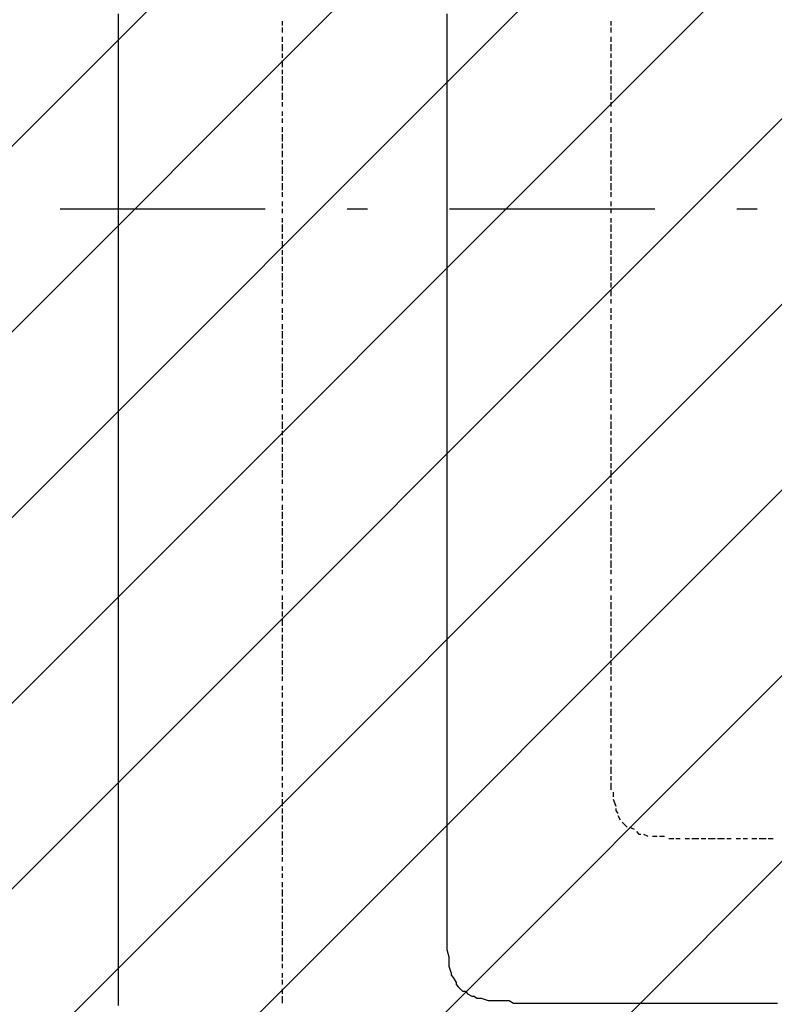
# Model space of a CAD drawing. Extents: x 997 to 109698, y 921 to 94021.
# Tile 94 of 256: x 22465 to 23845, y 10267 to 12066. Entities that reach past the tile are written whole.
import ezdxf

# ---------------------------------------------------------------- set-up
doc = ezdxf.new("R2010")
doc.units = 0
doc.header["$MEASUREMENT"] = 0
doc.layers.add('12', color=7, linetype='CONTINUOUS')
doc.layers.add('28', color=7, linetype='CONTINUOUS')

msp = doc.modelspace()

# ---------------------------------------------------------------- linework, layer by layer
at = {"layer": '12', "color": 1}
for p, q in [((22644.601607, 12076.953237), (22644.601607, 12063.953237)), ((23245.601607, 12076.953237), (23245.601607, 12063.953237)), ((22644.601607, 12063.953237), (22644.601607, 12055.953237)), ((23245.601607, 12063.953237), (23245.601607, 12055.953237)), ((22644.601607, 12055.953237), (22644.601607, 12046.953237)), ((22644.601607, 12046.953237), (22644.601607, 12034.953237)), ((23245.601607, 12055.953237), (23245.601607, 12046.953237)), ((23245.601607, 12046.953237), (23245.601607, 12034.953237)), ((22644.601607, 12034.953237), (22644.601607, 12025.953237)), ((22644.601607, 12025.953237), (22644.601607, 12017.953237)), ((23245.601607, 12034.953237), (23245.601607, 12025.953237)), ((23245.601607, 12025.953237), (23245.601607, 12017.953237)), ((22644.601607, 12017.953237), (22644.601607, 12004.953237)), ((22644.601607, 12004.953237), (22644.601607, 11996.953237)), ((23245.601607, 12017.953237), (23245.601607, 12004.953237)), ((23245.601607, 12004.953237), (23245.601607, 11996.953237)), ((22644.601607, 11996.953237), (22644.601607, 11987.953237)), ((22644.601607, 11987.953237), (22644.601607, 11974.953237)), ((23245.601607, 11996.953237), (23245.601607, 11987.953237)), ((23245.601607, 11987.953237), (23245.601607, 11974.953237)), ((22644.601607, 11974.953237), (22644.601607, 11966.953237)), ((22644.601607, 11966.953237), (22644.601607, 11953.953237)), ((23245.601607, 11974.953237), (23245.601607, 11966.953237)), ((23245.601607, 11966.953237), (23245.601607, 11953.953237)), ((22644.601607, 11953.953237), (22644.601607, 11945.953237)), ((23245.601607, 11953.953237), (23245.601607, 11945.953237)), ((22644.601607, 11945.953237), (22644.601607, 11936.953237)), ((22644.601607, 11936.953237), (22644.601607, 11924.953237)), ((23245.601607, 11945.953237), (23245.601607, 11936.953237)), ((23245.601607, 11936.953237), (23245.601607, 11924.953237)), ((22644.601607, 11924.953237), (22644.601607, 11915.953237)), ((22644.601607, 11915.953237), (22644.601607, 11907.953237)), ((23245.601607, 11924.953237), (23245.601607, 11915.953237)), ((23245.601607, 11915.953237), (23245.601607, 11907.953237)), ((22644.601607, 11907.953237), (22644.601607, 11894.953237)), ((22644.601607, 11894.953237), (22644.601607, 11885.953237)), ((23245.601607, 11907.953237), (23245.601607, 11894.953237)), ((23245.601607, 11894.953237), (23245.601607, 11885.953237)), ((22644.601607, 11885.953237), (22644.601607, 11877.953237)), ((22644.601607, 11877.953237), (22644.601607, 11864.953237)), ((23245.601607, 11885.953237), (23245.601607, 11877.953237)), ((23245.601607, 11877.953237), (23245.601607, 11864.953237)), ((22644.601607, 11864.953237), (22644.601607, 11856.953237)), ((23245.601607, 11864.953237), (23245.601607, 11856.953237)), ((22644.601607, 11856.953237), (22644.601607, 11843.953237)), ((22644.601607, 11843.953237), (22644.601607, 11835.953237)), ((23245.601607, 11856.953237), (23245.601607, 11843.953237)), ((23245.601607, 11843.953237), (23245.601607, 11835.953237)), ((22644.601607, 11835.953237), (22644.601607, 11826.953237)), ((22644.601607, 11826.953237), (22644.601607, 11814.953237)), ((23245.601607, 11835.953237), (23245.601607, 11826.953237)), ((23245.601607, 11826.953237), (23245.601607, 11814.953237)), ((22644.601607, 11814.953237), (22644.601607, 11805.953237)), ((22644.601607, 11805.953237), (22644.601607, 11797.953237)), ((23245.601607, 11814.953237), (23245.601607, 11805.953237)), ((23245.601607, 11805.953237), (23245.601607, 11797.953237)), ((22644.601607, 11797.953237), (22644.601607, 11784.953237)), ((23245.601607, 11797.953237), (23245.601607, 11784.953237)), ((22644.601607, 11784.953237), (22644.601607, 11775.953237)), ((22644.601607, 11775.953237), (22644.601607, 11767.953237)), ((23245.601607, 11784.953237), (23245.601607, 11775.953237)), ((23245.601607, 11775.953237), (23245.601607, 11767.953237)), ((22644.601607, 11767.953237), (22644.601607, 11754.953237)), ((22644.601607, 11754.953237), (22644.601607, 11746.953237)), ((23245.601607, 11767.953237), (23245.601607, 11754.953237)), ((23245.601607, 11754.953237), (23245.601607, 11746.953237)), ((22644.601607, 11746.953237), (22644.601607, 11733.953237)), ((22644.601607, 11733.953237), (22644.601607, 11725.953237)), ((23245.601607, 11746.953237), (23245.601607, 11733.953237)), ((23245.601607, 11733.953237), (23245.601607, 11725.953237)), ((22644.601607, 11725.953237), (22644.601607, 11716.953237)), ((22644.601607, 11716.953237), (22644.601607, 11703.953237)), ((23245.601607, 11725.953237), (23245.601607, 11716.953237)), ((23245.601607, 11716.953237), (23245.601607, 11703.953237)), ((22644.601607, 11703.953237), (22644.601607, 11695.953237)), ((23245.601607, 11703.953237), (23245.601607, 11695.953237)), ((22644.601607, 11695.953237), (22644.601607, 11687.953237)), ((22644.601607, 11687.953237), (22644.601607, 11674.953237)), ((23245.601607, 11695.953237), (23245.601607, 11687.953237)), ((23245.601607, 11687.953237), (23245.601607, 11674.953237)), ((22644.601607, 11674.953237), (22644.601607, 11665.953237)), ((22644.601607, 11665.953237), (22644.601607, 11657.953237)), ((23245.601607, 11674.953237), (23245.601607, 11665.953237)), ((23245.601607, 11665.953237), (23245.601607, 11657.953237)), ((22644.601607, 11657.953237), (22644.601607, 11644.953237)), ((22644.601607, 11644.953237), (22644.601607, 11636.953237)), ((23245.601607, 11657.953237), (23245.601607, 11644.953237)), ((23245.601607, 11644.953237), (23245.601607, 11636.953237)), ((22644.601607, 11636.953237), (22644.601607, 11623.953237)), ((23245.601607, 11636.953237), (23245.601607, 11623.953237)), ((22644.601607, 11623.953237), (22644.601607, 11615.953237)), ((22644.601607, 11615.953237), (22644.601607, 11606.953237)), ((22644.601607, 11606.953237), (22644.601607, 11593.953237)), ((23245.601607, 11623.953237), (23245.601607, 11615.953237)), ((23245.601607, 11615.953237), (23245.601607, 11606.953237)), ((23245.601607, 11606.953237), (23245.601607, 11593.953237)), ((22644.601607, 11593.953237), (22644.601607, 11585.953237)), ((23245.601607, 11593.953237), (23245.601607, 11585.953237)), ((22644.601607, 11585.953237), (22644.601607, 11576.953237)), ((22644.601607, 11576.953237), (22644.601607, 11564.953237)), ((23245.601607, 11585.953237), (23245.601607, 11576.953237)), ((23245.601607, 11576.953237), (23245.601607, 11564.953237)), ((22644.601607, 11564.953237), (22644.601607, 11555.953237)), ((22644.601607, 11555.953237), (22644.601607, 11547.953237)), ((23245.601607, 11564.953237), (23245.601607, 11555.953237)), ((23245.601607, 11555.953237), (23245.601607, 11547.953237)), ((22644.601607, 11547.953237), (22644.601607, 11534.953237)), ((22644.601607, 11534.953237), (22644.601607, 11526.953237)), ((23245.601607, 11547.953237), (23245.601607, 11534.953237)), ((23245.601607, 11534.953237), (23245.601607, 11526.953237)), ((22644.601607, 11526.953237), (22644.601607, 11517.953237)), ((22644.601607, 11517.953237), (22644.601607, 11504.953237)), ((23245.601607, 11526.953237), (23245.601607, 11517.953237)), ((23245.601607, 11517.953237), (23245.601607, 11504.953237)), ((22644.601607, 11504.953237), (22644.601607, 11496.953237)), ((23245.601607, 11504.953237), (23245.601607, 11496.953237)), ((22644.601607, 11496.953237), (22644.601607, 11483.953237)), ((22644.601607, 11483.953237), (22644.601607, 11475.953237)), ((23245.601607, 11496.953237), (23245.601607, 11483.953237)), ((23245.601607, 11483.953237), (23245.601607, 11475.953237)), ((22644.601607, 11475.953237), (22644.601607, 11466.953237)), ((22644.601607, 11466.953237), (22644.601607, 11454.953237)), ((23245.601607, 11475.953237), (23245.601607, 11466.953237)), ((23245.601607, 11466.953237), (23245.601607, 11454.953237)), ((22644.601607, 11454.953237), (22644.601607, 11445.953237)), ((22644.601607, 11445.953237), (22644.601607, 11437.953237)), ((23245.601607, 11454.953237), (23245.601607, 11445.953237)), ((23245.601607, 11445.953237), (23245.601607, 11437.953237)), ((22644.601607, 11437.953237), (22644.601607, 11424.953237)), ((23245.601607, 11437.953237), (23245.601607, 11424.953237)), ((22644.601607, 11424.953237), (22644.601607, 11416.953237)), ((22644.601607, 11416.953237), (22644.601607, 11407.953237)), ((23245.601607, 11424.953237), (23245.601607, 11416.953237)), ((23245.601607, 11416.953237), (23245.601607, 11407.953237)), ((22644.601607, 11407.953237), (22644.601607, 11394.953237)), ((22644.601607, 11394.953237), (22644.601607, 11386.953237)), ((23245.601607, 11407.953237), (23245.601607, 11394.953237)), ((23245.601607, 11394.953237), (23245.601607, 11386.953237)), ((22644.601607, 11386.953237), (22644.601607, 11373.953237)), ((22644.601607, 11373.953237), (22644.601607, 11365.953237)), ((23245.601607, 11386.953237), (23245.601607, 11373.953237)), ((23245.601607, 11373.953237), (23245.601607, 11365.953237)), ((22644.601607, 11365.953237), (22644.601607, 11356.953237)), ((22644.601607, 11356.953237), (22644.601607, 11344.953237)), ((23245.601607, 11365.953237), (23245.601607, 11356.953237)), ((23245.601607, 11356.953237), (23245.601607, 11344.953237)), ((22644.601607, 11344.953237), (22644.601607, 11335.953237)), ((23245.601607, 11344.953237), (23245.601607, 11335.953237)), ((22644.601607, 11335.953237), (22644.601607, 11327.953237)), ((22644.601607, 11327.953237), (22644.601607, 11314.953237)), ((23245.601607, 11335.953237), (23245.601607, 11327.953237)), ((23245.601607, 11327.953237), (23245.601607, 11314.953237)), ((22644.601607, 11314.953237), (22644.601607, 11306.953237)), ((22644.601607, 11306.953237), (22644.601607, 11297.953237)), ((23245.601607, 11314.953237), (23245.601607, 11306.953237)), ((23245.601607, 11306.953237), (23245.601607, 11297.953237)), ((22644.601607, 11297.953237), (22644.601607, 11284.953237)), ((22644.601607, 11284.953237), (22644.601607, 11276.953237)), ((23245.601607, 11297.953237), (23245.601607, 11284.953237)), ((23245.601607, 11284.953237), (23245.601607, 11276.953237)), ((22644.601607, 11276.953237), (22644.601607, 11263.953237)), ((23245.601607, 11276.953237), (23245.601607, 11263.953237)), ((22644.601607, 11263.953237), (22644.601607, 11255.953237)), ((22644.601607, 11255.953237), (22644.601607, 11246.953237)), ((22644.601607, 11246.953237), (22644.601607, 11234.953237)), ((23245.601607, 11263.953237), (23245.601607, 11255.953237)), ((23245.601607, 11255.953237), (23245.601607, 11246.953237)), ((23245.601607, 11246.953237), (23245.601607, 11234.953237)), ((22644.601607, 11234.953237), (22644.601607, 11225.953237)), ((23245.601607, 11234.953237), (23245.601607, 11225.953237)), ((22644.601607, 11225.953237), (22644.601607, 11217.953237)), ((22644.601607, 11217.953237), (22644.601607, 11204.953237)), ((23245.601607, 11225.953237), (23245.601607, 11217.953237)), ((23245.601607, 11217.953237), (23245.601607, 11204.953237)), ((22644.601607, 11204.953237), (22644.601607, 11195.953237)), ((22644.601607, 11195.953237), (22644.601607, 11187.953237)), ((23245.601607, 11204.953237), (23245.601607, 11195.953237)), ((23245.601607, 11195.953237), (23245.601607, 11187.953237)), ((22644.601607, 11187.953237), (22644.601607, 11174.953237)), ((22644.601607, 11174.953237), (22644.601607, 11166.953237)), ((23245.601607, 11187.953237), (23245.601607, 11174.953237)), ((23245.601607, 11174.953237), (23245.601607, 11166.953237)), ((22644.601607, 11166.953237), (22644.601607, 11153.953237)), ((23245.601607, 11166.953237), (23245.601607, 11153.953237)), ((22644.601607, 11153.953237), (22644.601607, 11145.953237)), ((22644.601607, 11145.953237), (22644.601607, 11136.953237)), ((23245.601607, 11153.953237), (23245.601607, 11145.953237)), ((23245.601607, 11145.953237), (23245.601607, 11136.953237)), ((22644.601607, 11136.953237), (22644.601607, 11123.953237)), ((22644.601607, 11123.953237), (22644.601607, 11115.953237)), ((23245.601607, 11136.953237), (23245.601607, 11123.953237)), ((23245.601607, 11123.953237), (23245.601607, 11115.953237)), ((22644.601607, 11115.953237), (22644.601607, 11107.953237)), ((22644.601607, 11107.953237), (22644.601607, 11094.953237)), ((23245.601607, 11115.953237), (23245.601607, 11107.953237)), ((23245.601607, 11107.953237), (23245.601607, 11094.953237)), ((22644.601607, 11094.953237), (22644.601607, 11085.953237)), ((22644.601607, 11085.953237), (22644.601607, 11077.953237)), ((23245.601607, 11094.953237), (23245.601607, 11085.953237)), ((23245.601607, 11085.953237), (23245.601607, 11077.953237)), ((22644.601607, 11077.953237), (22644.601607, 11064.953237)), ((23245.601607, 11077.953237), (23245.601607, 11064.953237)), ((22644.601607, 11064.953237), (22644.601607, 11056.953237)), ((22644.601607, 11056.953237), (22644.601607, 11043.953237)), ((23245.601607, 11064.953237), (23245.601607, 11056.953237)), ((23245.601607, 11056.953237), (23245.601607, 11043.953237)), ((22644.601607, 11043.953237), (22644.601607, 11035.953237)), ((22644.601607, 11035.953237), (22644.601607, 11026.953237)), ((23245.601607, 11043.953237), (23245.601607, 11035.953237)), ((23245.601607, 11035.953237), (23245.601607, 11026.953237)), ((22644.601607, 11026.953237), (22644.601607, 11013.953237)), ((22644.601607, 11013.953237), (22644.601607, 11005.953237)), ((23245.601607, 11026.953237), (23245.601607, 11013.953237)), ((23245.601607, 11013.953237), (23245.601607, 11005.953237)), ((22644.601607, 11005.953237), (22644.601607, 10997.953237)), ((22644.601607, 10997.953237), (22644.601607, 10984.953237)), ((23245.601607, 11005.953237), (23245.601607, 10997.953237)), ((23245.601607, 10997.953237), (23245.601607, 10984.953237)), ((22644.601607, 10984.953237), (22644.601607, 10975.953237)), ((23245.601607, 10984.953237), (23245.601607, 10975.953237)), ((22644.601607, 10975.953237), (22644.601607, 10967.953237)), ((22644.601607, 10967.953237), (22644.601607, 10954.953237)), ((23245.601607, 10975.953237), (23245.601607, 10967.953237)), ((23245.601607, 10967.953237), (23245.601607, 10954.953237)), ((22644.601607, 10954.953237), (22644.601607, 10946.953237)), ((22644.601607, 10946.953237), (22644.601607, 10937.953237)), ((23245.601607, 10954.953237), (23245.601607, 10946.953237)), ((23245.601607, 10946.953237), (23245.601607, 10937.953237)), ((22644.601607, 10937.953237), (22644.601607, 10925.953237)), ((22644.601607, 10925.953237), (22644.601607, 10916.953237)), ((23245.601607, 10937.953237), (23245.601607, 10925.953237)), ((23245.601607, 10925.953237), (23245.601607, 10916.953237)), ((22644.601607, 10916.953237), (22644.601607, 10903.953237)), ((23245.601607, 10916.953237), (23245.601607, 10903.953237)), ((22644.601607, 10903.953237), (22644.601607, 10895.953237)), ((22644.601607, 10895.953237), (22644.601607, 10886.953237)), ((23245.601607, 10903.953237), (23245.601607, 10895.953237)), ((23245.601607, 10895.953237), (23245.601607, 10886.953237)), ((22644.601607, 10886.953237), (22644.601607, 10874.953237)), ((22644.601607, 10874.953237), (22644.601607, 10865.953237)), ((23245.601607, 10886.953237), (23245.601607, 10874.953237)), ((23245.601607, 10874.953237), (23245.601607, 10865.953237)), ((22644.601607, 10865.953237), (22644.601607, 10857.953237)), ((22644.601607, 10857.953237), (22644.601607, 10844.953237)), ((23245.601607, 10865.953237), (23245.601607, 10857.953237)), ((23245.601607, 10857.953237), (23245.601607, 10844.953237)), ((22644.601607, 10844.953237), (22644.601607, 10836.953237)), ((22644.601607, 10836.953237), (22644.601607, 10827.953237)), ((23245.601607, 10844.953237), (23245.601607, 10836.953237)), ((23245.601607, 10836.953237), (23245.601607, 10827.953237)), ((22644.601607, 10827.953237), (22644.601607, 10814.953237)), ((23245.601607, 10827.953237), (23245.601607, 10814.953237)), ((22644.601607, 10814.953237), (22644.601607, 10806.953237)), ((22644.601607, 10806.953237), (22644.601607, 10793.953237)), ((23245.601607, 10814.953237), (23245.601607, 10806.953237)), ((23245.601607, 10806.953237), (23245.601607, 10793.953237)), ((22644.601607, 10793.953237), (22644.601607, 10785.953237)), ((22644.601607, 10785.953237), (22644.601607, 10776.953237)), ((23245.601607, 10793.953237), (23245.601607, 10785.953237)), ((23245.601607, 10785.953237), (23245.601607, 10776.953237)), ((22644.601607, 10776.953237), (22644.601607, 10764.953237)), ((22644.601607, 10764.953237), (22644.601607, 10755.953237)), ((23245.601607, 10776.953237), (23245.601607, 10764.953237)), ((23245.601607, 10764.953237), (23245.601607, 10755.953237)), ((22644.601607, 10755.953237), (22644.601607, 10747.953237)), ((22644.601607, 10747.953237), (22644.601607, 10734.953237)), ((23245.601607, 10755.953237), (23245.601607, 10747.953237)), ((23245.601607, 10747.953237), (23245.601607, 10734.953237)), ((22644.601607, 10734.953237), (22644.601607, 10726.953237)), ((22644.601607, 10726.953237), (22644.601607, 10717.953237)), ((23245.601607, 10734.953237), (23245.601607, 10726.953237)), ((23245.601607, 10726.953237), (23245.601607, 10717.953237)), ((22644.601607, 10717.953237), (22644.601607, 10704.953237)), ((23245.601607, 10717.953237), (23245.601607, 10704.953237)), ((22644.601607, 10704.953237), (22644.601607, 10696.953237)), ((22644.601607, 10696.953237), (22644.601607, 10683.953237)), ((23245.601607, 10704.953237), (23245.601607, 10696.953237)), ((23245.601607, 10696.953237), (23245.601607, 10683.953237)), ((22644.601607, 10683.953237), (22644.601607, 10675.953237)), ((22644.601607, 10675.953237), (22644.601607, 10666.953237)), ((23245.601607, 10683.953237), (23245.601607, 10675.953237)), ((23245.601607, 10675.953237), (23245.601607, 10666.953237)), ((22644.601607, 10666.953237), (22644.601607, 10654.953237)), ((22644.601607, 10654.953237), (22644.601607, 10645.953237)), ((23245.601607, 10666.953237), (23245.601607, 10654.953237)), ((23245.601607, 10654.953237), (23245.601607, 10645.953237)), ((22644.601607, 10645.953237), (22644.601607, 10637.953237)), ((22644.601607, 10637.953237), (22644.601607, 10624.953237)), ((23245.601607, 10645.953237), (23245.601607, 10637.953237)), ((23245.601607, 10637.953237), (23245.601607, 10624.953237)), ((22644.601607, 10624.953237), (22644.601607, 10615.953237)), ((23245.601607, 10624.953237), (23245.601607, 10615.953237)), ((22644.601607, 10615.953237), (22644.601607, 10607.953237)), ((22644.601607, 10607.953237), (22644.601607, 10594.953237)), ((23245.601607, 10615.953237), (23245.601607, 10607.953237)), ((23245.601607, 10607.953237), (23245.601607, 10594.953237)), ((22644.601607, 10594.953237), (22644.601607, 10586.953237)), ((22644.601607, 10586.953237), (22644.601607, 10573.953237)), ((23245.601607, 10594.953237), (23245.601607, 10586.953237)), ((23245.601607, 10586.953237), (23245.601607, 10573.953237)), ((22644.601607, 10573.953237), (22644.601607, 10565.953237)), ((22644.601607, 10565.953237), (22644.601607, 10556.953237)), ((23245.601607, 10573.953237), (23245.601607, 10565.953237)), ((23245.601607, 10565.953237), (23245.601607, 10556.953237)), ((22644.601607, 10556.953237), (22644.601607, 10544.953237)), ((23245.601607, 10556.953237), (23245.601607, 10544.953237)), ((22644.601607, 10544.953237), (22644.601607, 10535.953237)), ((22644.601607, 10535.953237), (22644.601607, 10527.953237)), ((22644.601607, 10527.953237), (22644.601607, 10514.953237)), ((23245.601607, 10544.953237), (23245.601607, 10535.953237)), ((23245.601607, 10535.953237), (23245.601607, 10527.953237)), ((23245.601607, 10527.953237), (23245.601607, 10514.953237)), ((22644.601607, 10514.953237), (22644.601607, 10505.953237)), ((23245.601607, 10514.953237), (23245.601607, 10505.953237)), ((22644.601607, 10505.953237), (22644.601607, 10497.953237)), ((22644.601607, 10497.953237), (22644.601607, 10484.953237)), ((23245.601607, 10505.953237), (23245.601607, 10497.953237)), ((23245.601607, 10497.953237), (23245.601607, 10484.953237)), ((22644.601607, 10484.953237), (22644.601607, 10476.953237)), ((22644.601607, 10476.953237), (22644.601607, 10463.953237)), ((23245.601607, 10484.953237), (23245.601607, 10476.953237)), ((23245.601607, 10476.953237), (23245.601607, 10467.953237)), ((22644.601607, 10463.953237), (22644.601607, 10455.953237)), ((22644.601607, 10455.953237), (22644.601607, 10446.953237)), ((23245.601607, 10467.953237), (23245.601607, 10463.953237)), ((23245.601607, 10463.953237), (23245.601607, 10455.953237)), ((23245.601607, 10455.953237), (23245.601607, 10446.953237)), ((22644.601607, 10446.953237), (22644.601607, 10433.953237)), ((23245.601607, 10446.953237), (23245.601607, 10433.953237)), ((22644.601607, 10433.953237), (22644.601607, 10425.953237)), ((22644.601607, 10425.953237), (22644.601607, 10417.953237)), ((23245.601607, 10433.953237), (23245.601607, 10425.953237)), ((23245.601607, 10425.953237), (23245.601607, 10412.953237)), ((22644.601607, 10417.953237), (22644.601607, 10404.953237)), ((22644.601607, 10404.953237), (22644.601607, 10395.953237)), ((23245.601607, 10412.953237), (23245.601607, 10404.953237)), ((23245.601607, 10404.953237), (23245.601607, 10395.953237)), ((22644.601607, 10395.953237), (22644.601607, 10387.953237)), ((22644.601607, 10387.953237), (22644.601607, 10374.953237)), ((23245.601607, 10395.953237), (23245.601607, 10383.953237)), ((23245.601607, 10383.953237), (23245.601607, 10374.953237)), ((22644.601607, 10374.953237), (22644.601607, 10366.953237)), ((22644.601607, 10366.953237), (22644.601607, 10357.953237)), ((23245.601607, 10374.953237), (23245.601607, 10366.953237)), ((23245.601607, 10366.953237), (23249.601607, 10353.953237)), ((22644.601607, 10357.953237), (22644.601607, 10345.953237)), ((23249.601607, 10353.953237), (23249.601607, 10345.953237)), ((22644.601607, 10345.953237), (22644.601607, 10336.953237)), ((22644.601607, 10336.953237), (22644.601607, 10323.953237)), ((23249.601607, 10345.953237), (23249.601607, 10336.953237)), ((23249.601607, 10336.953237), (23253.601607, 10323.953237)), ((22644.601607, 10323.953237), (22644.601607, 10315.953237)), ((22644.601607, 10315.953237), (22644.601607, 10306.953237)), ((23257.601607, 10315.953237), (23262.601607, 10306.953237)), ((22644.601607, 10306.953237), (22644.601607, 10294.953237)), ((22644.601607, 10294.953237), (22644.601607, 10285.953237)), ((23266.601607, 10298.953237), (23274.601607, 10290.953237)), ((22644.601607, 10285.953237), (22644.601607, 10277.953237)), ((22644.601607, 10277.953237), (22644.601607, 10264.953237)), ((23283.601607, 10285.953237), (23291.601607, 10281.953237)), ((23300.601607, 10277.953237), (23308.601607, 10277.953237)), ((23308.601607, 10277.953237), (23321.601607, 10273.953237)), ((23321.601607, 10273.953237), (23329.601607, 10273.953237)), ((23329.601607, 10273.953237), (23338.601607, 10273.953237)), ((23338.601607, 10273.953237), (23351.601607, 10273.953237)), ((23351.601607, 10273.953237), (23359.601607, 10273.953237)), ((23359.601607, 10273.953237), (23367.601607, 10268.953237)), ((23367.601607, 10268.953237), (23380.601607, 10268.953237)), ((23380.601607, 10268.953237), (23389.601607, 10268.953237)), ((23389.601607, 10268.953237), (23401.601607, 10268.953237)), ((23401.601607, 10268.953237), (23410.601607, 10268.953237)), ((23410.601607, 10268.953237), (23418.601607, 10268.953237)), ((23418.601607, 10268.953237), (23431.601607, 10268.953237)), ((23431.601607, 10268.953237), (23439.601607, 10268.953237)), ((23439.601607, 10268.953237), (23444.601607, 10268.953237)), ((23444.601607, 10268.953237), (23448.601607, 10268.953237)), ((23448.601607, 10268.953237), (23461.601607, 10268.953237)), ((23461.601607, 10268.953237), (23469.601607, 10268.953237)), ((23469.601607, 10268.953237), (23478.601607, 10268.953237)), ((23478.601607, 10268.953237), (23490.601607, 10268.953237)), ((23490.601607, 10268.953237), (23499.601607, 10268.953237)), ((23499.601607, 10268.953237), (23511.601607, 10268.953237)), ((23511.601607, 10268.953237), (23520.601607, 10268.953237)), ((23520.601607, 10268.953237), (23528.601607, 10268.953237)), ((23528.601607, 10268.953237), (23541.601607, 10268.953237)), ((23541.601607, 10268.953237), (23549.601607, 10268.953237)), ((23549.601607, 10268.953237), (23558.601607, 10268.953237)), ((23558.601607, 10268.953237), (23571.601607, 10268.953237)), ((23571.601607, 10268.953237), (23579.601607, 10268.953237)), ((23579.601607, 10268.953237), (23588.601607, 10268.953237)), ((23588.601607, 10268.953237), (23600.601607, 10268.953237)), ((23600.601607, 10268.953237), (23609.601607, 10268.953237)), ((23609.601607, 10268.953237), (23617.601607, 10268.953237)), ((23617.601607, 10268.953237), (23630.601607, 10268.953237)), ((23630.601607, 10268.953237), (23638.601607, 10268.953237)), ((23638.601607, 10268.953237), (23651.601607, 10268.953237)), ((23651.601607, 10268.953237), (23660.601607, 10268.953237)), ((23660.601607, 10268.953237), (23668.601607, 10268.953237)), ((23668.601607, 10268.953237), (23681.601607, 10268.953237)), ((23681.601607, 10268.953237), (23689.601607, 10268.953237)), ((23689.601607, 10268.953237), (23698.601607, 10268.953237)), ((23698.601607, 10268.953237), (23710.601607, 10268.953237)), ((23710.601607, 10268.953237), (23719.601607, 10268.953237)), ((23719.601607, 10268.953237), (23727.601607, 10268.953237)), ((23727.601607, 10268.953237), (23740.601607, 10268.953237)), ((23740.601607, 10268.953237), (23748.601607, 10268.953237)), ((23748.601607, 10268.953237), (23761.601607, 10268.953237)), ((23761.601607, 10268.953237), (23770.601607, 10268.953237)), ((23770.601607, 10268.953237), (23778.601607, 10268.953237)), ((23778.601607, 10268.953237), (23791.601607, 10268.953237)), ((23791.601607, 10268.953237), (23799.601607, 10268.953237)), ((23799.601607, 10268.953237), (23808.601607, 10268.953237)), ((23808.601607, 10268.953237), (23820.601607, 10268.953237)), ((23820.601607, 10268.953237), (23829.601607, 10268.953237)), ((23829.601607, 10268.953237), (23837.601607, 10268.953237)), ((23837.601607, 10268.953237), (23850.601607, 10268.953237))]:
    msp.add_line(p, q, dxfattribs=at)
at = {"layer": '12', "color": 5}
for p, q in [((22944.601607, 12063.953237), (22944.601607, 12055.953237)), ((23545.601607, 12063.953237), (23545.601607, 12055.953237)), ((22944.601607, 12051.953237), (22944.601607, 12042.953237)), ((23545.601607, 12051.953237), (23545.601607, 12042.953237)), ((22944.601607, 12034.953237), (22944.601607, 12025.953237)), ((22944.601607, 12021.953237), (22944.601607, 12008.953237)), ((23545.601607, 12034.953237), (23545.601607, 12025.953237)), ((23545.601607, 12021.953237), (23545.601607, 12008.953237)), ((22944.601607, 12004.953237), (22944.601607, 11996.953237)), ((23545.601607, 12004.953237), (23545.601607, 11996.953237)), ((22944.601607, 11991.953237), (22944.601607, 11979.953237)), ((23545.601607, 11991.953237), (23545.601607, 11979.953237)), ((22944.601607, 11974.953237), (22944.601607, 11966.953237)), ((23545.601607, 11974.953237), (23545.601607, 11966.953237)), ((22944.601607, 11962.953237), (22944.601607, 11949.953237)), ((23545.601607, 11962.953237), (23545.601607, 11949.953237)), ((22944.601607, 11945.953237), (22944.601607, 11936.953237)), ((22944.601607, 11932.953237), (22944.601607, 11919.953237)), ((23545.601607, 11945.953237), (23545.601607, 11936.953237)), ((23545.601607, 11932.953237), (23545.601607, 11919.953237)), ((22944.601607, 11915.953237), (22944.601607, 11907.953237)), ((23545.601607, 11915.953237), (23545.601607, 11907.953237)), ((22944.601607, 11898.953237), (22944.601607, 11890.953237)), ((23545.601607, 11898.953237), (23545.601607, 11890.953237)), ((22944.601607, 11885.953237), (22944.601607, 11877.953237)), ((23545.601607, 11885.953237), (23545.601607, 11877.953237)), ((22944.601607, 11869.953237), (22944.601607, 11860.953237)), ((23545.601607, 11869.953237), (23545.601607, 11860.953237)), ((22944.601607, 11856.953237), (22944.601607, 11843.953237)), ((23545.601607, 11856.953237), (23545.601607, 11843.953237)), ((22944.601607, 11839.953237), (22944.601607, 11830.953237)), ((22944.601607, 11826.953237), (22944.601607, 11814.953237)), ((23545.601607, 11839.953237), (23545.601607, 11830.953237)), ((23545.601607, 11826.953237), (23545.601607, 11814.953237)), ((22944.601607, 11809.953237), (22944.601607, 11801.953237)), ((23545.601607, 11809.953237), (23545.601607, 11801.953237)), ((22944.601607, 11797.953237), (22944.601607, 11784.953237)), ((23545.601607, 11797.953237), (23545.601607, 11784.953237)), ((22944.601607, 11780.953237), (22944.601607, 11771.953237)), ((23545.601607, 11780.953237), (23545.601607, 11771.953237)), ((22944.601607, 11767.953237), (22944.601607, 11754.953237)), ((22944.601607, 11750.953237), (22944.601607, 11742.953237)), ((23545.601607, 11767.953237), (23545.601607, 11754.953237)), ((23545.601607, 11750.953237), (23545.601607, 11742.953237)), ((22944.601607, 11733.953237), (22944.601607, 11725.953237)), ((23545.601607, 11733.953237), (23545.601607, 11725.953237)), ((22944.601607, 11720.953237), (22944.601607, 11712.953237)), ((23545.601607, 11720.953237), (23545.601607, 11712.953237)), ((22944.601607, 11703.953237), (22944.601607, 11695.953237)), ((23545.601607, 11703.953237), (23545.601607, 11695.953237)), ((22944.601607, 11691.953237), (22944.601607, 11678.953237)), ((23545.601607, 11691.953237), (23545.601607, 11678.953237)), ((22944.601607, 11674.953237), (22944.601607, 11665.953237)), ((22944.601607, 11661.953237), (22944.601607, 11648.953237)), ((23545.601607, 11674.953237), (23545.601607, 11665.953237)), ((23545.601607, 11661.953237), (23545.601607, 11648.953237)), ((22944.601607, 11644.953237), (22944.601607, 11636.953237)), ((23545.601607, 11644.953237), (23545.601607, 11636.953237)), ((22944.601607, 11632.953237), (22944.601607, 11619.953237)), ((23545.601607, 11632.953237), (23545.601607, 11619.953237)), ((22944.601607, 11615.953237), (22944.601607, 11606.953237)), ((23545.601607, 11615.953237), (23545.601607, 11606.953237)), ((22944.601607, 11602.953237), (22944.601607, 11589.953237)), ((23545.601607, 11602.953237), (23545.601607, 11589.953237)), ((22944.601607, 11585.953237), (22944.601607, 11576.953237)), ((22944.601607, 11572.953237), (22944.601607, 11560.953237)), ((23545.601607, 11585.953237), (23545.601607, 11576.953237)), ((23545.601607, 11572.953237), (23545.601607, 11560.953237)), ((22944.601607, 11555.953237), (22944.601607, 11547.953237)), ((23545.601607, 11555.953237), (23545.601607, 11547.953237)), ((22944.601607, 11538.953237), (22944.601607, 11530.953237)), ((23545.601607, 11538.953237), (23545.601607, 11530.953237)), ((22944.601607, 11526.953237), (22944.601607, 11517.953237)), ((23545.601607, 11526.953237), (23545.601607, 11517.953237)), ((22944.601607, 11509.953237), (22944.601607, 11500.953237)), ((23545.601607, 11509.953237), (23545.601607, 11500.953237)), ((22944.601607, 11496.953237), (22944.601607, 11483.953237)), ((23545.601607, 11496.953237), (23545.601607, 11483.953237)), ((22944.601607, 11479.953237), (22944.601607, 11471.953237)), ((22944.601607, 11466.953237), (22944.601607, 11454.953237)), ((23545.601607, 11479.953237), (23545.601607, 11471.953237)), ((23545.601607, 11466.953237), (23545.601607, 11454.953237)), ((22944.601607, 11449.953237), (22944.601607, 11441.953237)), ((23545.601607, 11449.953237), (23545.601607, 11441.953237)), ((22944.601607, 11437.953237), (22944.601607, 11424.953237)), ((23545.601607, 11437.953237), (23545.601607, 11424.953237)), ((22944.601607, 11420.953237), (22944.601607, 11411.953237)), ((23545.601607, 11420.953237), (23545.601607, 11411.953237)), ((22944.601607, 11407.953237), (22944.601607, 11394.953237)), ((22944.601607, 11390.953237), (22944.601607, 11382.953237)), ((23545.601607, 11407.953237), (23545.601607, 11394.953237)), ((23545.601607, 11390.953237), (23545.601607, 11382.953237)), ((22944.601607, 11373.953237), (22944.601607, 11365.953237)), ((23545.601607, 11373.953237), (23545.601607, 11365.953237)), ((22944.601607, 11361.953237), (22944.601607, 11352.953237)), ((23545.601607, 11361.953237), (23545.601607, 11352.953237)), ((22944.601607, 11344.953237), (22944.601607, 11335.953237)), ((23545.601607, 11344.953237), (23545.601607, 11335.953237)), ((22944.601607, 11331.953237), (22944.601607, 11318.953237)), ((23545.601607, 11331.953237), (23545.601607, 11318.953237)), ((22944.601607, 11314.953237), (22944.601607, 11306.953237)), ((22944.601607, 11301.953237), (22944.601607, 11289.953237)), ((23545.601607, 11314.953237), (23545.601607, 11306.953237)), ((23545.601607, 11301.953237), (23545.601607, 11289.953237)), ((22944.601607, 11284.953237), (22944.601607, 11276.953237)), ((23545.601607, 11284.953237), (23545.601607, 11276.953237)), ((22944.601607, 11272.953237), (22944.601607, 11259.953237)), ((23545.601607, 11272.953237), (23545.601607, 11259.953237)), ((22944.601607, 11255.953237), (22944.601607, 11246.953237)), ((23545.601607, 11255.953237), (23545.601607, 11246.953237)), ((22944.601607, 11242.953237), (22944.601607, 11229.953237)), ((23545.601607, 11242.953237), (23545.601607, 11229.953237)), ((22944.601607, 11225.953237), (22944.601607, 11217.953237)), ((23545.601607, 11225.953237), (23545.601607, 11217.953237)), ((22944.601607, 11208.953237), (22944.601607, 11200.953237)), ((22944.601607, 11195.953237), (22944.601607, 11187.953237)), ((23545.601607, 11208.953237), (23545.601607, 11200.953237)), ((23545.601607, 11195.953237), (23545.601607, 11187.953237)), ((22944.601607, 11179.953237), (22944.601607, 11170.953237)), ((23545.601607, 11179.953237), (23545.601607, 11170.953237)), ((22944.601607, 11166.953237), (22944.601607, 11153.953237)), ((23545.601607, 11166.953237), (23545.601607, 11153.953237)), ((22944.601607, 11149.953237), (22944.601607, 11140.953237)), ((23545.601607, 11149.953237), (23545.601607, 11140.953237)), ((22944.601607, 11136.953237), (22944.601607, 11123.953237)), ((23545.601607, 11136.953237), (23545.601607, 11123.953237)), ((22944.601607, 11119.953237), (22944.601607, 11111.953237)), ((22944.601607, 11107.953237), (22944.601607, 11094.953237)), ((23545.601607, 11119.953237), (23545.601607, 11111.953237)), ((23545.601607, 11107.953237), (23545.601607, 11094.953237)), ((22944.601607, 11090.953237), (22944.601607, 11081.953237)), ((23545.601607, 11090.953237), (23545.601607, 11081.953237)), ((22944.601607, 11077.953237), (22944.601607, 11064.953237)), ((23545.601607, 11077.953237), (23545.601607, 11064.953237)), ((22944.601607, 11060.953237), (22944.601607, 11052.953237)), ((23545.601607, 11060.953237), (23545.601607, 11052.953237)), ((22944.601607, 11043.953237), (22944.601607, 11035.953237)), ((22944.601607, 11030.953237), (22944.601607, 11022.953237)), ((23545.601607, 11043.953237), (23545.601607, 11035.953237)), ((23545.601607, 11030.953237), (23545.601607, 11022.953237)), ((22944.601607, 11013.953237), (22944.601607, 11005.953237)), ((23545.601607, 11013.953237), (23545.601607, 11005.953237)), ((22944.601607, 11001.953237), (22944.601607, 10988.953237)), ((23545.601607, 11001.953237), (23545.601607, 10988.953237)), ((22944.601607, 10984.953237), (22944.601607, 10975.953237)), ((23545.601607, 10984.953237), (23545.601607, 10975.953237)), ((22944.601607, 10971.953237), (22944.601607, 10958.953237)), ((23545.601607, 10971.953237), (23545.601607, 10958.953237)), ((22944.601607, 10954.953237), (22944.601607, 10946.953237)), ((22944.601607, 10941.953237), (22944.601607, 10929.953237)), ((23545.601607, 10954.953237), (23545.601607, 10946.953237)), ((23545.601607, 10941.953237), (23545.601607, 10929.953237)), ((22944.601607, 10925.953237), (22944.601607, 10916.953237)), ((23545.601607, 10925.953237), (23545.601607, 10916.953237)), ((22944.601607, 10912.953237), (22944.601607, 10899.953237)), ((23545.601607, 10912.953237), (23545.601607, 10899.953237)), ((22944.601607, 10895.953237), (22944.601607, 10886.953237)), ((23545.601607, 10895.953237), (23545.601607, 10886.953237)), ((22944.601607, 10882.953237), (22944.601607, 10869.953237)), ((23545.601607, 10882.953237), (23545.601607, 10869.953237)), ((22944.601607, 10865.953237), (22944.601607, 10857.953237)), ((23545.601607, 10865.953237), (23545.601607, 10857.953237)), ((22944.601607, 10848.953237), (22944.601607, 10840.953237)), ((22944.601607, 10836.953237), (22944.601607, 10827.953237)), ((23545.601607, 10848.953237), (23545.601607, 10840.953237)), ((23545.601607, 10836.953237), (23545.601607, 10827.953237)), ((22944.601607, 10819.953237), (22944.601607, 10810.953237)), ((23545.601607, 10819.953237), (23545.601607, 10810.953237)), ((22944.601607, 10806.953237), (22944.601607, 10793.953237)), ((23545.601607, 10806.953237), (23545.601607, 10793.953237)), ((22944.601607, 10789.953237), (22944.601607, 10781.953237)), ((23545.601607, 10789.953237), (23545.601607, 10781.953237)), ((22944.601607, 10776.953237), (22944.601607, 10764.953237)), ((23545.601607, 10776.953237), (23545.601607, 10768.953237)), ((23545.601607, 10768.953237), (23545.601607, 10764.953237)), ((22944.601607, 10759.953237), (22944.601607, 10751.953237)), ((22944.601607, 10747.953237), (22944.601607, 10734.953237)), ((23545.601607, 10759.953237), (23545.601607, 10751.953237)), ((22944.601607, 10730.953237), (22944.601607, 10721.953237)), ((23545.601607, 10742.953237), (23545.601607, 10734.953237)), ((23545.601607, 10730.953237), (23545.601607, 10721.953237)), ((22944.601607, 10717.953237), (22944.601607, 10704.953237)), ((23545.601607, 10713.953237), (23545.601607, 10704.953237)), ((22944.601607, 10700.953237), (22944.601607, 10692.953237)), ((23545.601607, 10700.953237), (23545.601607, 10687.953237)), ((22944.601607, 10683.953237), (22944.601607, 10675.953237)), ((22944.601607, 10671.953237), (22944.601607, 10662.953237)), ((23545.601607, 10683.953237), (23545.601607, 10675.953237)), ((23545.601607, 10671.953237), (23545.601607, 10658.953237)), ((22944.601607, 10654.953237), (22944.601607, 10645.953237)), ((23549.601607, 10654.953237), (23549.601607, 10645.953237)), ((22944.601607, 10641.953237), (22944.601607, 10628.953237)), ((23549.601607, 10641.953237), (23554.601607, 10628.953237)), ((22944.601607, 10624.953237), (22944.601607, 10615.953237)), ((22944.601607, 10611.953237), (22944.601607, 10599.953237)), ((23558.601607, 10611.953237), (23562.601607, 10603.953237)), ((23566.601607, 10599.953237), (23575.601607, 10590.953237)), ((22944.601607, 10594.953237), (22944.601607, 10586.953237)), ((22944.601607, 10582.953237), (22944.601607, 10569.953237)), ((23579.601607, 10590.953237), (23588.601607, 10586.953237)), ((22944.601607, 10565.953237), (22944.601607, 10556.953237)), ((23605.601607, 10577.953237), (23613.601607, 10573.953237)), ((23621.601607, 10573.953237), (23630.601607, 10573.953237)), ((23634.601607, 10573.953237), (23643.601607, 10573.953237)), ((23651.601607, 10569.953237), (23660.601607, 10569.953237)), ((23664.601607, 10569.953237), (23672.601607, 10569.953237)), ((23681.601607, 10569.953237), (23689.601607, 10569.953237)), ((23693.601607, 10569.953237), (23706.601607, 10569.953237)), ((23710.601607, 10569.953237), (23719.601607, 10569.953237)), ((23723.601607, 10569.953237), (23736.601607, 10569.953237)), ((23740.601607, 10569.953237), (23744.601607, 10569.953237)), ((23744.601607, 10569.953237), (23753.601607, 10569.953237)), ((23757.601607, 10569.953237), (23765.601607, 10569.953237)), ((23774.601607, 10569.953237), (23782.601607, 10569.953237)), ((23787.601607, 10569.953237), (23795.601607, 10569.953237)), ((23803.601607, 10569.953237), (23812.601607, 10569.953237)), ((23816.601607, 10569.953237), (23829.601607, 10569.953237)), ((23833.601607, 10569.953237), (23842.601607, 10569.953237)), ((22944.601607, 10552.953237), (22944.601607, 10539.953237)), ((22944.601607, 10535.953237), (22944.601607, 10527.953237)), ((22944.601607, 10518.953237), (22944.601607, 10510.953237)), ((22944.601607, 10505.953237), (22944.601607, 10497.953237)), ((22944.601607, 10489.953237), (22944.601607, 10480.953237)), ((22944.601607, 10476.953237), (22944.601607, 10463.953237)), ((22944.601607, 10459.953237), (22944.601607, 10450.953237)), ((22944.601607, 10446.953237), (22944.601607, 10433.953237)), ((22944.601607, 10429.953237), (22944.601607, 10421.953237)), ((22944.601607, 10417.953237), (22944.601607, 10404.953237)), ((22944.601607, 10400.953237), (22944.601607, 10391.953237)), ((22944.601607, 10387.953237), (22944.601607, 10374.953237)), ((22944.601607, 10370.953237), (22944.601607, 10361.953237)), ((22944.601607, 10357.953237), (22944.601607, 10345.953237)), ((22944.601607, 10340.953237), (22944.601607, 10332.953237)), ((22944.601607, 10323.953237), (22944.601607, 10315.953237)), ((22944.601607, 10311.953237), (22944.601607, 10302.953237)), ((22944.601607, 10294.953237), (22944.601607, 10285.953237)), ((22944.601607, 10281.953237), (22944.601607, 10268.953237))]:
    msp.add_line(p, q, dxfattribs=at)
for points in [[(23554.601607, 10624.953237), (23554.601607, 10620.953237), (23558.601607, 10615.953237)], [(23592.601607, 10582.953237), (23596.601607, 10577.953237), (23600.601607, 10577.953237)]]:
    msp.add_lwpolyline(points, dxfattribs=at)
at = {"layer": '12', "color": 1}
for points in [[(23253.601607, 10323.953237), (23253.601607, 10319.953237), (23257.601607, 10315.953237)], [(23262.601607, 10306.953237), (23262.601607, 10302.953237), (23266.601607, 10298.953237)], [(23274.601607, 10290.953237), (23279.601607, 10290.953237), (23283.601607, 10285.953237)], [(23291.601607, 10281.953237), (23295.601607, 10281.953237), (23300.601607, 10277.953237)]]:
    msp.add_lwpolyline(points, dxfattribs=at)
at = {"layer": '28', "color": 2}
for p, q in [((22097.636205, 11482.68481), (29497.636205, 18882.68481)), ((22097.636205, 11143.273555), (29497.636205, 18543.273555)), ((16797.746869, 5503.972964), (29497.636205, 18203.8623)), ((16797.746869, 5164.561709), (29497.636205, 17864.451046)), ((16797.746869, 4825.150454), (29497.636205, 17525.039791)), ((16797.746869, 4485.739199), (29497.636205, 17185.628536)), ((16797.746869, 4146.327944), (29497.636205, 16846.217281)), ((16811.783417, 3820.953237), (29497.636205, 16506.806026)), ((17151.194672, 3820.953237), (29497.636205, 16167.394771))]:
    msp.add_line(p, q, dxfattribs=at)
at = {"layer": '28', "color": 4}
for p, q in [((22538.351607, 11720.953237), (22913.351607, 11720.953237)), ((23250.851607, 11720.953237), (23625.851607, 11720.953237))]:
    msp.add_line(p, q, dxfattribs=at)
at = {"layer": '28', "color": 4, "linetype": 'Continuous'}
for p, q in [((23063.351607, 11720.953237), (23100.851607, 11720.953237)), ((23775.851607, 11720.953237), (23813.351607, 11720.953237))]:
    msp.add_line(p, q, dxfattribs=at)

doc.saveas('drawing.dxf')
